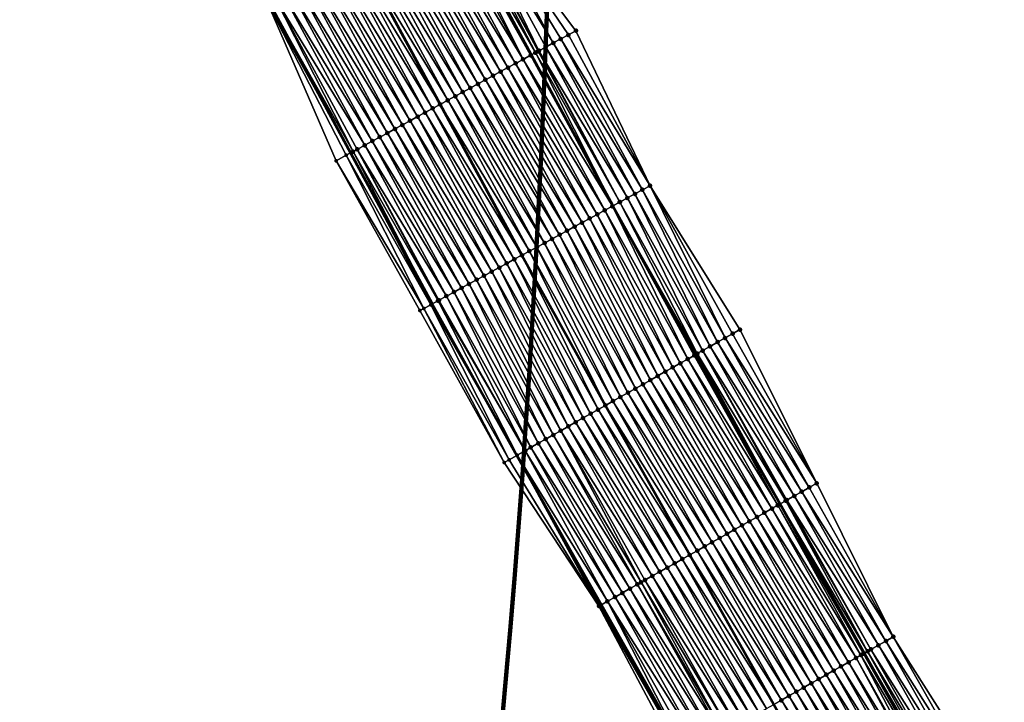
# Model space of a CAD drawing. Header units: feet. Extents: x 2010743 to 2022806, y 818705 to 837694.
# Tile 102 of 256: x 2013756 to 2013871, y 822399 to 822479. Entities that reach past the tile are written whole.
import ezdxf

# ---------------------------------------------------------------- set-up
doc = ezdxf.new("R2010")
doc.units = ezdxf.units.FT
doc.header["$MEASUREMENT"] = 0
for name, color, linetype, lineweight in [('EP_Travel Lane', 172, 'Continuous', 53), ('Notes', 102, 'Continuous', 100), ('Road Shots', 141, 'Continuous', 100), ('STRIPING', 60, 'Continuous', 53)]:
    doc.layers.add(name, color=color, linetype=linetype, lineweight=lineweight)
doc.layers.add('I-77-MM17-21_NB-Surface-Border', color=7, linetype='Continuous')
doc.layers.add('I-77-MM17-21_NB-Surface-TIN', color=7, linetype='Continuous')

msp = doc.modelspace()

# ---------------------------------------------------------------- linework, layer by layer
at = {"layer": 'EP_Travel Lane'}
for points in [[(2013777.75, 822545.37, 280.69), (2013787.22, 822527.68, 280.35), (2013796.64, 822510.04, 280.03), (2013806.04, 822492.46, 279.73), (2013815.53, 822474.86, 279.44), (2013825.02, 822457.26, 279.16), (2013834.7, 822439.95, 278.92), (2013844.55, 822422.54, 278.66), (2013854.37, 822405.14, 278.4), (2013864.17, 822387.7, 278.14), (2013873.96, 822370.26, 277.88), (2013883.84, 822352.96, 277.63), (2013893.8, 822335.62, 277.4), (2013903.77, 822318.3, 277.16), (2013913.8, 822301, 276.9), (2013923.83, 822283.7, 276.65), (2013933.9, 822266.52, 276.4), (2013944.04, 822249.28, 276.17), (2013954.2, 822232.08, 276.01), (2013964.44, 822214.9, 275.74), (2013974.68, 822197.72, 275.54)], [(2013756.62, 822533.91, 281.29), (2013766.02, 822516.36, 281.03), (2013775.43, 822498.72, 280.74), (2013784.92, 822481.01, 280.46), (2013794.44, 822463.43, 280.17), (2013803.97, 822445.84, 279.92), (2013813.85, 822428.19, 279.67), (2013823.71, 822410.79, 279.41), (2013833.57, 822393.37, 279.17), (2013843.41, 822375.96, 278.9), (2013853.24, 822358.55, 278.63), (2013863.22, 822341.11, 278.38), (2013873.18, 822323.77, 278.13), (2013883.17, 822306.41, 277.89), (2013893.2, 822289.11, 277.64), (2013903.23, 822271.81, 277.41), (2013913.4, 822254.45, 277.16), (2013923.53, 822237.21, 276.91), (2013933.68, 822219.96, 276.66), (2013943.85, 822202.74, 276.45), (2013954.01, 822185.51, 276.22)]]:
    msp.add_polyline3d(points, dxfattribs=at)
at = {"layer": 'I-77-MM17-21_NB-Surface-Border', "color": 3, "linetype": 'Continuous', "lineweight": -3}
for points in [[(2013952.09, 822184.38, 276.31), (2013941.68, 822201.46, 276.55), (2013931.64, 822218.75, 276.76), (2013920.97, 822235.71, 277.05), (2013910.94, 822253.01, 277.28), (2013900.43, 822270.19, 277.54), (2013890.33, 822287.45, 277.78), (2013880.22, 822304.7, 278.03), (2013870.53, 822322.24, 278.24), (2013860.62, 822339.61, 278.47), (2013850.88, 822357.21, 278.72), (2013841.87, 822375.09, 278.94), (2013832.79, 822392.93, 279.2), (2013823.42, 822410.63, 279.43), (2013812.36, 822427.35, 279.72), (2013802.52, 822445.06, 279.98), (2013792.77, 822462.52, 280.22), (2013784.79, 822480.94, 280.46), (2013774.39, 822498.16, 280.77), (2013765.54, 822516.1, 281.05), (2013755.88, 822533.51, 281.34)], [(2013787.98, 822528.09, 280.32), (2013799.16, 822511.39, 279.9), (2013808.56, 822493.83, 279.6), (2013820.73, 822477.68, 279.17), (2013829.37, 822459.62, 278.95), (2013839.86, 822442.86, 278.63), (2013848.81, 822424.94, 278.43), (2013857.74, 822407.05, 278.23), (2013868.45, 822390.13, 277.9), (2013879.16, 822373.21, 277.56), (2013889.03, 822355.95, 277.33), (2013898.99, 822338.6, 277.08), (2013909.81, 822321.79, 276.79), (2013919.8, 822304.47, 276.55), (2013929.8, 822287.15, 276.32), (2013939.83, 822270.01, 276.08), (2013949.1, 822252.26, 275.89), (2013959.23, 822235.05, 275.69), (2013968.53, 822217.32, 275.51), (2013978.7, 822200.09, 275.34)]]:
    msp.add_polyline3d(points, dxfattribs=at)
at = {"layer": 'I-77-MM17-21_NB-Surface-TIN', "color": 128, "linetype": 'Continuous', "lineweight": -3}
for points in [[(2013816.02, 822475.13, 279.43), (2013806.8, 822492.88, 279.7), (2013806.04, 822492.46, 279.73)], [(2013816.42, 822475.34, 279.42), (2013807.68, 822493.35, 279.65), (2013806.8, 822492.88, 279.7)], [(2013816.02, 822475.13, 279.43), (2013816.33, 822475.29, 279.42), (2013806.8, 822492.88, 279.7)], [(2013816.33, 822475.29, 279.42), (2013816.42, 822475.34, 279.42), (2013806.8, 822492.88, 279.7)], [(2013818.09, 822476.25, 279.32), (2013808.56, 822493.83, 279.6), (2013807.68, 822493.35, 279.65)], [(2013816.42, 822475.34, 279.42), (2013817.21, 822475.77, 279.38), (2013807.68, 822493.35, 279.65)], [(2013817.21, 822475.77, 279.38), (2013818.09, 822476.25, 279.32), (2013807.68, 822493.35, 279.65)], [(2013818.09, 822476.25, 279.32), (2013818.97, 822476.73, 279.27), (2013808.56, 822493.83, 279.6)], [(2013818.97, 822476.73, 279.27), (2013819.85, 822477.2, 279.22), (2013808.56, 822493.83, 279.6)], [(2013819.85, 822477.2, 279.22), (2013820.73, 822477.68, 279.17), (2013808.56, 822493.83, 279.6)], [(2013814.57, 822474.34, 279.47), (2013805.05, 822491.92, 279.76), (2013804.17, 822491.45, 279.79)], [(2013814.57, 822474.34, 279.47), (2013805.68, 822492.27, 279.74), (2013805.05, 822491.92, 279.76)], [(2013815.45, 822474.82, 279.44), (2013805.93, 822492.4, 279.73), (2013805.68, 822492.27, 279.74)], [(2013814.57, 822474.34, 279.47), (2013815.45, 822474.82, 279.44), (2013805.68, 822492.27, 279.74)], [(2013805.93, 822492.4, 279.73), (2013815.53, 822474.86, 279.44), (2013806.04, 822492.46, 279.73)], [(2013815.45, 822474.82, 279.44), (2013815.53, 822474.86, 279.44), (2013805.93, 822492.4, 279.73)], [(2013816.02, 822475.13, 279.43), (2013806.04, 822492.46, 279.73), (2013815.53, 822474.86, 279.44)], [(2013811.94, 822472.91, 279.57), (2013802.41, 822490.49, 279.85), (2013801.53, 822490.02, 279.88)], [(2013812.81, 822473.39, 279.53), (2013803.29, 822490.97, 279.82), (2013802.41, 822490.49, 279.85)], [(2013811.94, 822472.91, 279.57), (2013812.81, 822473.39, 279.53), (2013802.41, 822490.49, 279.85)], [(2013813.69, 822473.86, 279.5), (2013804.17, 822491.45, 279.79), (2013803.29, 822490.97, 279.82)], [(2013812.81, 822473.39, 279.53), (2013813.69, 822473.86, 279.5), (2013803.29, 822490.97, 279.82)], [(2013813.69, 822473.86, 279.5), (2013814.57, 822474.34, 279.47), (2013804.17, 822491.45, 279.79)], [(2013810.18, 822471.96, 279.63), (2013800.65, 822489.54, 279.91), (2013799.77, 822489.06, 279.94)], [(2013811.06, 822472.43, 279.6), (2013801.53, 822490.02, 279.88), (2013800.65, 822489.54, 279.91)], [(2013810.18, 822471.96, 279.63), (2013811.06, 822472.43, 279.6), (2013800.65, 822489.54, 279.91)], [(2013811.06, 822472.43, 279.6), (2013811.94, 822472.91, 279.57), (2013801.53, 822490.02, 279.88)], [(2013808.42, 822471, 279.69), (2013798.89, 822488.59, 279.97), (2013798.01, 822488.11, 280)], [(2013809.3, 822471.48, 279.66), (2013799.77, 822489.06, 279.94), (2013798.89, 822488.59, 279.97)], [(2013808.42, 822471, 279.69), (2013809.3, 822471.48, 279.66), (2013798.89, 822488.59, 279.97)], [(2013809.3, 822471.48, 279.66), (2013810.18, 822471.96, 279.63), (2013799.77, 822489.06, 279.94)], [(2013805.78, 822469.57, 279.79), (2013796.26, 822487.16, 280.06), (2013795.38, 822486.68, 280.1)], [(2013806.66, 822470.05, 279.76), (2013797.13, 822487.63, 280.03), (2013796.26, 822487.16, 280.06)], [(2013805.78, 822469.57, 279.79), (2013806.66, 822470.05, 279.76), (2013796.26, 822487.16, 280.06)], [(2013807.54, 822470.53, 279.72), (2013798.01, 822488.11, 280), (2013797.13, 822487.63, 280.03)], [(2013806.66, 822470.05, 279.76), (2013807.54, 822470.53, 279.72), (2013797.13, 822487.63, 280.03)], [(2013807.54, 822470.53, 279.72), (2013808.42, 822471, 279.69), (2013798.01, 822488.11, 280)], [(2013804.02, 822468.62, 279.86), (2013794.5, 822486.2, 280.13), (2013793.62, 822485.73, 280.16)], [(2013794.5, 822486.2, 280.13), (2013804.9, 822469.1, 279.83), (2013795.38, 822486.68, 280.1)], [(2013804.02, 822468.62, 279.86), (2013804.9, 822469.1, 279.83), (2013794.5, 822486.2, 280.13)], [(2013805.78, 822469.57, 279.79), (2013795.38, 822486.68, 280.1), (2013804.9, 822469.1, 279.83)], [(2013801.39, 822467.19, 279.95), (2013791.86, 822484.77, 280.22), (2013790.98, 822484.3, 280.25)], [(2013802.27, 822467.67, 279.92), (2013792.74, 822485.25, 280.18), (2013791.86, 822484.77, 280.22)], [(2013801.39, 822467.19, 279.95), (2013802.27, 822467.67, 279.92), (2013791.86, 822484.77, 280.22)], [(2013803.14, 822468.14, 279.89), (2013793.62, 822485.73, 280.16), (2013792.74, 822485.25, 280.18)], [(2013802.27, 822467.67, 279.92), (2013803.14, 822468.14, 279.89), (2013792.74, 822485.25, 280.18)], [(2013803.14, 822468.14, 279.89), (2013804.02, 822468.62, 279.86), (2013793.62, 822485.73, 280.16)], [(2013799.63, 822466.24, 280.01), (2013790.1, 822483.82, 280.27), (2013789.22, 822483.34, 280.3)], [(2013800.51, 822466.71, 279.98), (2013790.98, 822484.3, 280.25), (2013790.1, 822483.82, 280.27)], [(2013799.63, 822466.24, 280.01), (2013800.51, 822466.71, 279.98), (2013790.1, 822483.82, 280.27)], [(2013800.51, 822466.71, 279.98), (2013801.39, 822467.19, 279.95), (2013790.98, 822484.3, 280.25)], [(2013796.99, 822464.81, 280.1), (2013787.46, 822482.39, 280.36), (2013786.59, 822481.91, 280.4)], [(2013797.87, 822465.28, 280.07), (2013788.34, 822482.87, 280.33), (2013787.46, 822482.39, 280.36)], [(2013796.99, 822464.81, 280.1), (2013797.87, 822465.28, 280.07), (2013787.46, 822482.39, 280.36)], [(2013798.75, 822465.76, 280.04), (2013789.22, 822483.34, 280.3), (2013788.34, 822482.87, 280.33)], [(2013797.87, 822465.28, 280.07), (2013798.75, 822465.76, 280.04), (2013788.34, 822482.87, 280.33)], [(2013798.75, 822465.76, 280.04), (2013799.63, 822466.24, 280.01), (2013789.22, 822483.34, 280.3)], [(2013794.75, 822463.59, 280.17), (2013785.71, 822481.44, 280.43), (2013784.92, 822481.01, 280.46)], [(2013796.11, 822464.33, 280.13), (2013786.59, 822481.91, 280.4), (2013785.71, 822481.44, 280.43)], [(2013794.75, 822463.59, 280.17), (2013795.23, 822463.85, 280.15), (2013785.71, 822481.44, 280.43)], [(2013795.23, 822463.85, 280.15), (2013796.11, 822464.33, 280.13), (2013785.71, 822481.44, 280.43)], [(2013796.11, 822464.33, 280.13), (2013796.99, 822464.81, 280.1), (2013786.59, 822481.91, 280.4)], [(2013784.79, 822480.94, 280.46), (2013794.44, 822463.43, 280.17), (2013784.83, 822480.96, 280.46)], [(2013793.96, 822463.16, 280.19), (2013794.44, 822463.43, 280.17), (2013784.79, 822480.94, 280.46)], [(2013793.96, 822463.16, 280.19), (2013784.79, 822480.94, 280.46), (2013792.77, 822462.52, 280.22)], [(2013784.83, 822480.96, 280.46), (2013794.44, 822463.43, 280.17), (2013784.92, 822481.01, 280.46)], [(2013794.75, 822463.59, 280.17), (2013784.92, 822481.01, 280.46), (2013794.44, 822463.43, 280.17)], [(2013828.49, 822459.14, 279), (2013818.97, 822476.73, 279.27), (2013818.09, 822476.25, 279.32)], [(2013829.37, 822459.62, 278.95), (2013819.85, 822477.2, 279.22), (2013818.97, 822476.73, 279.27)], [(2013828.49, 822459.14, 279), (2013829.37, 822459.62, 278.95), (2013818.97, 822476.73, 279.27)], [(2013829.37, 822459.62, 278.95), (2013820.73, 822477.68, 279.17), (2013819.85, 822477.2, 279.22)], [(2013826.74, 822458.19, 279.09), (2013817.21, 822475.77, 279.38), (2013816.42, 822475.34, 279.42)], [(2013827.61, 822458.67, 279.05), (2013818.09, 822476.25, 279.32), (2013817.21, 822475.77, 279.38)], [(2013826.74, 822458.19, 279.09), (2013827.61, 822458.67, 279.05), (2013817.21, 822475.77, 279.38)], [(2013827.61, 822458.67, 279.05), (2013828.49, 822459.14, 279), (2013818.09, 822476.25, 279.32)], [(2013824.98, 822457.23, 279.16), (2013815.45, 822474.82, 279.44), (2013814.57, 822474.34, 279.47)], [(2013815.45, 822474.82, 279.44), (2013825.02, 822457.26, 279.16), (2013815.53, 822474.86, 279.44)], [(2013824.98, 822457.23, 279.16), (2013825.02, 822457.26, 279.16), (2013815.45, 822474.82, 279.44)], [(2013816.02, 822475.13, 279.43), (2013815.53, 822474.86, 279.44), (2013825.02, 822457.26, 279.16)], [(2013825.85, 822457.71, 279.13), (2013816.33, 822475.29, 279.42), (2013816.02, 822475.13, 279.43)], [(2013825.85, 822457.71, 279.13), (2013816.02, 822475.13, 279.43), (2013825.02, 822457.26, 279.16)], [(2013825.86, 822457.71, 279.13), (2013816.42, 822475.34, 279.42), (2013816.33, 822475.29, 279.42)], [(2013825.85, 822457.71, 279.13), (2013825.86, 822457.71, 279.13), (2013816.33, 822475.29, 279.42)], [(2013825.86, 822457.71, 279.13), (2013826.74, 822458.19, 279.09), (2013816.42, 822475.34, 279.42)], [(2013822.34, 822455.8, 279.25), (2013812.81, 822473.39, 279.53), (2013811.94, 822472.91, 279.57)], [(2013823.22, 822456.28, 279.22), (2013813.69, 822473.86, 279.5), (2013812.81, 822473.39, 279.53)], [(2013822.34, 822455.8, 279.25), (2013823.22, 822456.28, 279.22), (2013812.81, 822473.39, 279.53)], [(2013824.1, 822456.76, 279.19), (2013814.57, 822474.34, 279.47), (2013813.69, 822473.86, 279.5)], [(2013823.22, 822456.28, 279.22), (2013824.1, 822456.76, 279.19), (2013813.69, 822473.86, 279.5)], [(2013824.1, 822456.76, 279.19), (2013824.98, 822457.23, 279.16), (2013814.57, 822474.34, 279.47)], [(2013820.58, 822454.85, 279.32), (2013811.06, 822472.43, 279.6), (2013810.18, 822471.96, 279.63)], [(2013821.46, 822455.33, 279.29), (2013811.94, 822472.91, 279.57), (2013811.06, 822472.43, 279.6)], [(2013820.58, 822454.85, 279.32), (2013821.46, 822455.33, 279.29), (2013811.06, 822472.43, 279.6)], [(2013821.46, 822455.33, 279.29), (2013822.34, 822455.8, 279.25), (2013811.94, 822472.91, 279.57)], [(2013817.95, 822453.42, 279.41), (2013808.42, 822471, 279.69), (2013807.54, 822470.53, 279.72)], [(2013818.82, 822453.9, 279.38), (2013809.3, 822471.48, 279.66), (2013808.42, 822471, 279.69)], [(2013817.95, 822453.42, 279.41), (2013818.82, 822453.9, 279.38), (2013808.42, 822471, 279.69)], [(2013819.7, 822454.37, 279.35), (2013810.18, 822471.96, 279.63), (2013809.3, 822471.48, 279.66)], [(2013818.82, 822453.9, 279.38), (2013819.7, 822454.37, 279.35), (2013809.3, 822471.48, 279.66)], [(2013819.7, 822454.37, 279.35), (2013820.58, 822454.85, 279.32), (2013810.18, 822471.96, 279.63)], [(2013816.19, 822452.47, 279.48), (2013806.66, 822470.05, 279.76), (2013805.78, 822469.57, 279.79)], [(2013817.07, 822452.94, 279.45), (2013807.54, 822470.53, 279.72), (2013806.66, 822470.05, 279.76)], [(2013816.19, 822452.47, 279.48), (2013817.07, 822452.94, 279.45), (2013806.66, 822470.05, 279.76)], [(2013817.07, 822452.94, 279.45), (2013817.95, 822453.42, 279.41), (2013807.54, 822470.53, 279.72)], [(2013813.55, 822451.04, 279.58), (2013804.02, 822468.62, 279.86), (2013803.14, 822468.14, 279.89)], [(2013804.02, 822468.62, 279.86), (2013814.43, 822451.51, 279.55), (2013804.9, 822469.1, 279.83)], [(2013813.55, 822451.04, 279.58), (2013814.43, 822451.51, 279.55), (2013804.02, 822468.62, 279.86)], [(2013815.31, 822451.99, 279.51), (2013805.78, 822469.57, 279.79), (2013804.9, 822469.1, 279.83)], [(2013815.31, 822451.99, 279.51), (2013804.9, 822469.1, 279.83), (2013814.43, 822451.51, 279.55)], [(2013815.31, 822451.99, 279.51), (2013816.19, 822452.47, 279.48), (2013805.78, 822469.57, 279.79)], [(2013811.79, 822450.08, 279.64), (2013802.27, 822467.67, 279.92), (2013801.39, 822467.19, 279.95)], [(2013812.67, 822450.56, 279.61), (2013803.14, 822468.14, 279.89), (2013802.27, 822467.67, 279.92)], [(2013811.79, 822450.08, 279.64), (2013812.67, 822450.56, 279.61), (2013802.27, 822467.67, 279.92)], [(2013812.67, 822450.56, 279.61), (2013813.55, 822451.04, 279.58), (2013803.14, 822468.14, 279.89)], [(2013810.03, 822449.13, 279.7), (2013800.51, 822466.71, 279.98), (2013799.63, 822466.24, 280.01)], [(2013810.91, 822449.61, 279.67), (2013801.39, 822467.19, 279.95), (2013800.51, 822466.71, 279.98)], [(2013810.03, 822449.13, 279.7), (2013810.91, 822449.61, 279.67), (2013800.51, 822466.71, 279.98)], [(2013810.91, 822449.61, 279.67), (2013811.79, 822450.08, 279.64), (2013801.39, 822467.19, 279.95)], [(2013807.4, 822447.7, 279.79), (2013797.87, 822465.28, 280.07), (2013796.99, 822464.81, 280.1)], [(2013808.28, 822448.18, 279.76), (2013798.75, 822465.76, 280.04), (2013797.87, 822465.28, 280.07)], [(2013807.4, 822447.7, 279.79), (2013808.28, 822448.18, 279.76), (2013797.87, 822465.28, 280.07)], [(2013809.15, 822448.65, 279.73), (2013799.63, 822466.24, 280.01), (2013798.75, 822465.76, 280.04)], [(2013808.28, 822448.18, 279.76), (2013809.15, 822448.65, 279.73), (2013798.75, 822465.76, 280.04)], [(2013809.15, 822448.65, 279.73), (2013810.03, 822449.13, 279.7), (2013799.63, 822466.24, 280.01)], [(2013805.64, 822446.75, 279.85), (2013796.11, 822464.33, 280.13), (2013795.23, 822463.85, 280.15)], [(2013806.52, 822447.22, 279.82), (2013796.99, 822464.81, 280.1), (2013796.11, 822464.33, 280.13)], [(2013805.64, 822446.75, 279.85), (2013806.52, 822447.22, 279.82), (2013796.11, 822464.33, 280.13)], [(2013806.52, 822447.22, 279.82), (2013807.4, 822447.7, 279.79), (2013796.99, 822464.81, 280.1)], [(2013802.99, 822445.31, 279.96), (2013793.96, 822463.16, 280.19), (2013792.77, 822462.52, 280.22)], [(2013803.81, 822445.75, 279.93), (2013794.44, 822463.43, 280.17), (2013793.96, 822463.16, 280.19)], [(2013802.99, 822445.31, 279.96), (2013803.81, 822445.75, 279.93), (2013793.96, 822463.16, 280.19)], [(2013794.75, 822463.59, 280.17), (2013794.44, 822463.43, 280.17), (2013803.97, 822445.84, 279.92)], [(2013803.81, 822445.75, 279.93), (2013803.97, 822445.84, 279.92), (2013794.44, 822463.43, 280.17)], [(2013804.66, 822446.21, 279.89), (2013795.23, 822463.85, 280.15), (2013794.75, 822463.59, 280.17)], [(2013804.66, 822446.21, 279.89), (2013794.75, 822463.59, 280.17), (2013803.97, 822445.84, 279.92)], [(2013804.66, 822446.21, 279.89), (2013804.76, 822446.27, 279.89), (2013795.23, 822463.85, 280.15)], [(2013804.76, 822446.27, 279.89), (2013805.64, 822446.75, 279.85), (2013795.23, 822463.85, 280.15)], [(2013802.99, 822445.31, 279.96), (2013792.77, 822462.52, 280.22), (2013802.52, 822445.06, 279.98)], [(2013838.12, 822441.88, 278.73), (2013829.37, 822459.62, 278.95), (2013828.49, 822459.14, 279)], [(2013838.12, 822441.88, 278.73), (2013838.99, 822442.37, 278.68), (2013829.37, 822459.62, 278.95)], [(2013838.99, 822442.37, 278.68), (2013839.86, 822442.86, 278.63), (2013829.37, 822459.62, 278.95)], [(2013836.38, 822440.89, 278.84), (2013827.61, 822458.67, 279.05), (2013826.74, 822458.19, 279.09)], [(2013837.25, 822441.39, 278.79), (2013828.49, 822459.14, 279), (2013827.61, 822458.67, 279.05)], [(2013836.38, 822440.89, 278.84), (2013837.25, 822441.39, 278.79), (2013827.61, 822458.67, 279.05)], [(2013837.25, 822441.39, 278.79), (2013838.12, 822441.88, 278.73), (2013828.49, 822459.14, 279)], [(2013833.77, 822439.42, 278.94), (2013824.98, 822457.23, 279.16), (2013824.1, 822456.76, 279.19)], [(2013834.64, 822439.91, 278.92), (2013825.02, 822457.26, 279.16), (2013824.98, 822457.23, 279.16)], [(2013833.77, 822439.42, 278.94), (2013834.52, 822439.85, 278.92), (2013824.98, 822457.23, 279.16)], [(2013834.52, 822439.85, 278.92), (2013834.64, 822439.91, 278.92), (2013824.98, 822457.23, 279.16)], [(2013834.88, 822440.05, 278.91), (2013825.85, 822457.71, 279.13), (2013825.02, 822457.26, 279.16)], [(2013834.88, 822440.05, 278.91), (2013825.02, 822457.26, 279.16), (2013834.7, 822439.95, 278.92)], [(2013834.64, 822439.91, 278.92), (2013834.7, 822439.95, 278.92), (2013825.02, 822457.26, 279.16)], [(2013834.88, 822440.05, 278.91), (2013835.51, 822440.4, 278.88), (2013825.85, 822457.71, 279.13)], [(2013835.51, 822440.4, 278.88), (2013825.86, 822457.71, 279.13), (2013825.85, 822457.71, 279.13)], [(2013835.51, 822440.4, 278.88), (2013826.74, 822458.19, 279.09), (2013825.86, 822457.71, 279.13)], [(2013835.51, 822440.4, 278.88), (2013836.38, 822440.89, 278.84), (2013826.74, 822458.19, 279.09)], [(2013832.02, 822438.44, 279), (2013823.22, 822456.28, 279.22), (2013822.34, 822455.8, 279.25)], [(2013832.89, 822438.93, 278.97), (2013824.1, 822456.76, 279.19), (2013823.22, 822456.28, 279.22)], [(2013832.02, 822438.44, 279), (2013832.89, 822438.93, 278.97), (2013823.22, 822456.28, 279.22)], [(2013832.89, 822438.93, 278.97), (2013833.77, 822439.42, 278.94), (2013824.1, 822456.76, 279.19)], [(2013829.41, 822436.97, 279.09), (2013820.58, 822454.85, 279.32), (2013819.7, 822454.37, 279.35)], [(2013830.28, 822437.46, 279.06), (2013821.46, 822455.33, 279.29), (2013820.58, 822454.85, 279.32)], [(2013829.41, 822436.97, 279.09), (2013830.28, 822437.46, 279.06), (2013820.58, 822454.85, 279.32)], [(2013831.15, 822437.95, 279.03), (2013822.34, 822455.8, 279.25), (2013821.46, 822455.33, 279.29)], [(2013830.28, 822437.46, 279.06), (2013831.15, 822437.95, 279.03), (2013821.46, 822455.33, 279.29)], [(2013831.15, 822437.95, 279.03), (2013832.02, 822438.44, 279), (2013822.34, 822455.8, 279.25)], [(2013827.67, 822435.98, 279.15), (2013818.82, 822453.9, 279.38), (2013817.95, 822453.42, 279.41)], [(2013828.54, 822436.47, 279.12), (2013819.7, 822454.37, 279.35), (2013818.82, 822453.9, 279.38)], [(2013827.67, 822435.98, 279.15), (2013828.54, 822436.47, 279.12), (2013818.82, 822453.9, 279.38)], [(2013828.54, 822436.47, 279.12), (2013829.41, 822436.97, 279.09), (2013819.7, 822454.37, 279.35)], [(2013825.93, 822435, 279.22), (2013817.07, 822452.94, 279.45), (2013816.19, 822452.47, 279.48)], [(2013826.8, 822435.49, 279.19), (2013817.95, 822453.42, 279.41), (2013817.07, 822452.94, 279.45)], [(2013825.93, 822435, 279.22), (2013826.8, 822435.49, 279.19), (2013817.07, 822452.94, 279.45)], [(2013826.8, 822435.49, 279.19), (2013827.67, 822435.98, 279.15), (2013817.95, 822453.42, 279.41)], [(2013823.31, 822433.53, 279.32), (2013814.43, 822451.51, 279.55), (2013813.55, 822451.04, 279.58)], [(2013815.31, 822451.99, 279.51), (2013814.43, 822451.51, 279.55), (2013824.18, 822434.02, 279.29)], [(2013823.31, 822433.53, 279.32), (2013824.18, 822434.02, 279.29), (2013814.43, 822451.51, 279.55)], [(2013825.05, 822434.51, 279.26), (2013816.19, 822452.47, 279.48), (2013815.31, 822451.99, 279.51)], [(2013825.05, 822434.51, 279.26), (2013815.31, 822451.99, 279.51), (2013824.18, 822434.02, 279.29)], [(2013825.05, 822434.51, 279.26), (2013825.93, 822435, 279.22), (2013816.19, 822452.47, 279.48)], [(2013821.57, 822432.55, 279.37), (2013812.67, 822450.56, 279.61), (2013811.79, 822450.08, 279.64)], [(2013822.44, 822433.04, 279.34), (2013813.55, 822451.04, 279.58), (2013812.67, 822450.56, 279.61)], [(2013821.57, 822432.55, 279.37), (2013822.44, 822433.04, 279.34), (2013812.67, 822450.56, 279.61)], [(2013822.44, 822433.04, 279.34), (2013823.31, 822433.53, 279.32), (2013813.55, 822451.04, 279.58)], [(2013818.96, 822431.07, 279.46), (2013810.03, 822449.13, 279.7), (2013809.15, 822448.65, 279.73)], [(2013819.83, 822431.56, 279.43), (2013810.91, 822449.61, 279.67), (2013810.03, 822449.13, 279.7)], [(2013818.96, 822431.07, 279.46), (2013819.83, 822431.56, 279.43), (2013810.03, 822449.13, 279.7)], [(2013820.7, 822432.05, 279.4), (2013811.79, 822450.08, 279.64), (2013810.91, 822449.61, 279.67)], [(2013819.83, 822431.56, 279.43), (2013820.7, 822432.05, 279.4), (2013810.91, 822449.61, 279.67)], [(2013820.7, 822432.05, 279.4), (2013821.57, 822432.55, 279.37), (2013811.79, 822450.08, 279.64)], [(2013817.21, 822430.09, 279.52), (2013808.28, 822448.18, 279.76), (2013807.4, 822447.7, 279.79)], [(2013818.09, 822430.58, 279.48), (2013809.15, 822448.65, 279.73), (2013808.28, 822448.18, 279.76)], [(2013817.21, 822430.09, 279.52), (2013818.09, 822430.58, 279.48), (2013808.28, 822448.18, 279.76)], [(2013818.09, 822430.58, 279.48), (2013818.96, 822431.07, 279.46), (2013809.15, 822448.65, 279.73)], [(2013815.47, 822429.11, 279.59), (2013806.52, 822447.22, 279.82), (2013805.64, 822446.75, 279.85)], [(2013816.34, 822429.6, 279.55), (2013807.4, 822447.7, 279.79), (2013806.52, 822447.22, 279.82)], [(2013815.47, 822429.11, 279.59), (2013816.34, 822429.6, 279.55), (2013806.52, 822447.22, 279.82)], [(2013816.34, 822429.6, 279.55), (2013817.21, 822430.09, 279.52), (2013807.4, 822447.7, 279.79)], [(2013812.96, 822427.69, 279.69), (2013803.81, 822445.75, 279.93), (2013802.99, 822445.31, 279.96)], [(2013803.81, 822445.75, 279.93), (2013813.85, 822428.19, 279.67), (2013803.97, 822445.84, 279.92)], [(2013812.96, 822427.69, 279.69), (2013813.85, 822428.19, 279.67), (2013803.81, 822445.75, 279.93)], [(2013813.87, 822428.2, 279.67), (2013804.66, 822446.21, 279.89), (2013803.97, 822445.84, 279.92)], [(2013813.87, 822428.2, 279.67), (2013803.97, 822445.84, 279.92), (2013813.85, 822428.19, 279.67)], [(2013814.82, 822428.74, 279.62), (2013804.76, 822446.27, 279.89), (2013804.66, 822446.21, 279.89)], [(2013813.87, 822428.2, 279.67), (2013814.82, 822428.74, 279.62), (2013804.66, 822446.21, 279.89)], [(2013814.82, 822428.74, 279.62), (2013805.64, 822446.75, 279.85), (2013804.76, 822446.27, 279.89)], [(2013814.82, 822428.74, 279.62), (2013815.47, 822429.11, 279.59), (2013805.64, 822446.75, 279.85)], [(2013812.36, 822427.35, 279.72), (2013802.99, 822445.31, 279.96), (2013802.52, 822445.06, 279.98)], [(2013812.96, 822427.69, 279.69), (2013802.99, 822445.31, 279.96), (2013812.36, 822427.35, 279.72)], [(2013848.81, 822424.94, 278.43), (2013838.99, 822442.37, 278.68), (2013838.12, 822441.88, 278.73)], [(2013848.81, 822424.94, 278.43), (2013839.86, 822442.86, 278.63), (2013838.99, 822442.37, 278.68)], [(2013847.06, 822423.96, 278.53), (2013837.25, 822441.39, 278.79), (2013836.38, 822440.89, 278.84)], [(2013847.93, 822424.45, 278.48), (2013838.12, 822441.88, 278.73), (2013837.25, 822441.39, 278.79)], [(2013847.06, 822423.96, 278.53), (2013847.93, 822424.45, 278.48), (2013837.25, 822441.39, 278.79)], [(2013847.93, 822424.45, 278.48), (2013848.81, 822424.94, 278.43), (2013838.12, 822441.88, 278.73)], [(2013844.45, 822422.49, 278.66), (2013834.64, 822439.91, 278.92), (2013834.52, 822439.85, 278.92)], [(2013844.45, 822422.49, 278.66), (2013834.7, 822439.95, 278.92), (2013834.64, 822439.91, 278.92)], [(2013834.88, 822440.05, 278.91), (2013834.7, 822439.95, 278.92), (2013844.55, 822422.54, 278.66)], [(2013844.45, 822422.49, 278.66), (2013844.55, 822422.54, 278.66), (2013834.7, 822439.95, 278.92)], [(2013845.19, 822422.91, 278.64), (2013835.51, 822440.4, 278.88), (2013834.88, 822440.05, 278.91)], [(2013845.19, 822422.91, 278.64), (2013834.88, 822440.05, 278.91), (2013844.55, 822422.54, 278.66)], [(2013846.19, 822423.47, 278.58), (2013836.38, 822440.89, 278.84), (2013835.51, 822440.4, 278.88)], [(2013845.19, 822422.91, 278.64), (2013845.32, 822422.98, 278.63), (2013835.51, 822440.4, 278.88)], [(2013845.32, 822422.98, 278.63), (2013846.19, 822423.47, 278.58), (2013835.51, 822440.4, 278.88)], [(2013846.19, 822423.47, 278.58), (2013847.06, 822423.96, 278.53), (2013836.38, 822440.89, 278.84)], [(2013842.71, 822421.5, 278.72), (2013832.89, 822438.93, 278.97), (2013832.02, 822438.44, 279)], [(2013843.58, 822422, 278.69), (2013833.77, 822439.42, 278.94), (2013832.89, 822438.93, 278.97)], [(2013842.71, 822421.5, 278.72), (2013843.58, 822422, 278.69), (2013832.89, 822438.93, 278.97)], [(2013844.26, 822422.38, 278.67), (2013834.52, 822439.85, 278.92), (2013833.77, 822439.42, 278.94)], [(2013843.58, 822422, 278.69), (2013844.26, 822422.38, 278.67), (2013833.77, 822439.42, 278.94)], [(2013844.26, 822422.38, 278.67), (2013844.45, 822422.49, 278.66), (2013834.52, 822439.85, 278.92)], [(2013840.97, 822420.52, 278.78), (2013831.15, 822437.95, 279.03), (2013830.28, 822437.46, 279.06)], [(2013841.84, 822421.01, 278.75), (2013832.02, 822438.44, 279), (2013831.15, 822437.95, 279.03)], [(2013840.97, 822420.52, 278.78), (2013841.84, 822421.01, 278.75), (2013831.15, 822437.95, 279.03)], [(2013841.84, 822421.01, 278.75), (2013842.71, 822421.5, 278.72), (2013832.02, 822438.44, 279)], [(2013838.35, 822419.05, 278.88), (2013828.54, 822436.47, 279.12), (2013827.67, 822435.98, 279.15)], [(2013839.22, 822419.54, 278.85), (2013829.41, 822436.97, 279.09), (2013828.54, 822436.47, 279.12)], [(2013838.35, 822419.05, 278.88), (2013839.22, 822419.54, 278.85), (2013828.54, 822436.47, 279.12)], [(2013840.09, 822420.03, 278.82), (2013830.28, 822437.46, 279.06), (2013829.41, 822436.97, 279.09)], [(2013839.22, 822419.54, 278.85), (2013840.09, 822420.03, 278.82), (2013829.41, 822436.97, 279.09)], [(2013840.09, 822420.03, 278.82), (2013840.97, 822420.52, 278.78), (2013830.28, 822437.46, 279.06)], [(2013836.61, 822418.07, 278.94), (2013826.8, 822435.49, 279.19), (2013825.93, 822435, 279.22)], [(2013837.48, 822418.56, 278.91), (2013827.67, 822435.98, 279.15), (2013826.8, 822435.49, 279.19)], [(2013836.61, 822418.07, 278.94), (2013837.48, 822418.56, 278.91), (2013826.8, 822435.49, 279.19)], [(2013837.48, 822418.56, 278.91), (2013838.35, 822419.05, 278.88), (2013827.67, 822435.98, 279.15)], [(2013834.87, 822417.08, 279), (2013825.05, 822434.51, 279.26), (2013824.18, 822434.02, 279.29)], [(2013835.74, 822417.58, 278.97), (2013825.93, 822435, 279.22), (2013825.05, 822434.51, 279.26)], [(2013834.87, 822417.08, 279), (2013835.74, 822417.58, 278.97), (2013825.05, 822434.51, 279.26)], [(2013835.74, 822417.58, 278.97), (2013836.61, 822418.07, 278.94), (2013825.93, 822435, 279.22)], [(2013832.25, 822415.61, 279.09), (2013822.44, 822433.04, 279.34), (2013821.57, 822432.55, 279.37)], [(2013833.13, 822416.1, 279.06), (2013823.31, 822433.53, 279.32), (2013822.44, 822433.04, 279.34)], [(2013832.25, 822415.61, 279.09), (2013833.13, 822416.1, 279.06), (2013822.44, 822433.04, 279.34)], [(2013823.31, 822433.53, 279.32), (2013834, 822416.59, 279.03), (2013824.18, 822434.02, 279.29)], [(2013833.13, 822416.1, 279.06), (2013834, 822416.59, 279.03), (2013823.31, 822433.53, 279.32)], [(2013834.87, 822417.08, 279), (2013824.18, 822434.02, 279.29), (2013834, 822416.59, 279.03)], [(2013830.51, 822414.63, 279.16), (2013820.7, 822432.05, 279.4), (2013819.83, 822431.56, 279.43)], [(2013831.38, 822415.12, 279.13), (2013821.57, 822432.55, 279.37), (2013820.7, 822432.05, 279.4)], [(2013830.51, 822414.63, 279.16), (2013831.38, 822415.12, 279.13), (2013820.7, 822432.05, 279.4)], [(2013831.38, 822415.12, 279.13), (2013832.25, 822415.61, 279.09), (2013821.57, 822432.55, 279.37)], [(2013828.33, 822413.4, 279.23), (2013818.96, 822431.07, 279.46), (2013818.09, 822430.58, 279.48)], [(2013829.64, 822414.14, 279.19), (2013819.83, 822431.56, 279.43), (2013818.96, 822431.07, 279.46)], [(2013828.33, 822413.4, 279.23), (2013828.77, 822413.65, 279.22), (2013818.96, 822431.07, 279.46)], [(2013828.77, 822413.65, 279.22), (2013829.64, 822414.14, 279.19), (2013818.96, 822431.07, 279.46)], [(2013829.64, 822414.14, 279.19), (2013830.51, 822414.63, 279.16), (2013819.83, 822431.56, 279.43)], [(2013826.16, 822412.17, 279.31), (2013816.34, 822429.6, 279.55), (2013815.47, 822429.11, 279.59)], [(2013827.03, 822412.67, 279.28), (2013817.21, 822430.09, 279.52), (2013816.34, 822429.6, 279.55)], [(2013826.16, 822412.17, 279.31), (2013827.03, 822412.67, 279.28), (2013816.34, 822429.6, 279.55)], [(2013827.9, 822413.16, 279.25), (2013818.09, 822430.58, 279.48), (2013817.21, 822430.09, 279.52)], [(2013827.03, 822412.67, 279.28), (2013827.9, 822413.16, 279.25), (2013817.21, 822430.09, 279.52)], [(2013827.9, 822413.16, 279.25), (2013828.33, 822413.4, 279.23), (2013818.09, 822430.58, 279.48)], [(2013824.41, 822411.19, 279.38), (2013814.82, 822428.74, 279.62), (2013813.87, 822428.2, 279.67)], [(2013825.29, 822411.68, 279.35), (2013815.47, 822429.11, 279.59), (2013814.82, 822428.74, 279.62)], [(2013825.29, 822411.68, 279.35), (2013814.82, 822428.74, 279.62), (2013824.41, 822411.19, 279.38)], [(2013825.29, 822411.68, 279.35), (2013826.16, 822412.17, 279.31), (2013815.47, 822429.11, 279.59)], [(2013812.96, 822427.69, 279.69), (2013812.36, 822427.35, 279.72), (2013823.42, 822410.63, 279.43)], [(2013812.96, 822427.69, 279.69), (2013823.42, 822410.63, 279.43), (2013813.85, 822428.19, 279.67)], [(2013813.87, 822428.2, 279.67), (2013813.85, 822428.19, 279.67), (2013823.71, 822410.79, 279.41)], [(2013823.54, 822410.7, 279.42), (2013823.71, 822410.79, 279.41), (2013813.85, 822428.19, 279.67)], [(2013823.54, 822410.7, 279.42), (2013813.85, 822428.19, 279.67), (2013823.42, 822410.63, 279.43)], [(2013824.41, 822411.19, 279.38), (2013813.87, 822428.2, 279.67), (2013823.71, 822410.79, 279.41)], [(2013856.87, 822406.55, 278.28), (2013847.06, 822423.96, 278.53), (2013846.19, 822423.47, 278.58)], [(2013857.74, 822407.05, 278.23), (2013847.93, 822424.45, 278.48), (2013847.06, 822423.96, 278.53)], [(2013856.87, 822406.55, 278.28), (2013857.74, 822407.05, 278.23), (2013847.06, 822423.96, 278.53)], [(2013857.74, 822407.05, 278.23), (2013848.81, 822424.94, 278.43), (2013847.93, 822424.45, 278.48)], [(2013845.19, 822422.91, 278.64), (2013844.55, 822422.54, 278.66), (2013854.74, 822405.35, 278.39)], [(2013845.19, 822422.91, 278.64), (2013855.13, 822405.57, 278.37), (2013845.32, 822422.98, 278.63)], [(2013845.19, 822422.91, 278.64), (2013854.74, 822405.35, 278.39), (2013855.13, 822405.57, 278.37)], [(2013856, 822406.06, 278.33), (2013846.19, 822423.47, 278.58), (2013845.32, 822422.98, 278.63)], [(2013856, 822406.06, 278.33), (2013845.32, 822422.98, 278.63), (2013855.13, 822405.57, 278.37)], [(2013856, 822406.06, 278.33), (2013856.87, 822406.55, 278.28), (2013846.19, 822423.47, 278.58)], [(2013842.71, 822421.5, 278.72), (2013853.39, 822404.58, 278.43), (2013843.58, 822422, 278.69)], [(2013843.58, 822422, 278.69), (2013853.96, 822404.91, 278.42), (2013844.26, 822422.38, 278.67)], [(2013843.58, 822422, 278.69), (2013853.39, 822404.58, 278.43), (2013853.96, 822404.91, 278.42)], [(2013844.26, 822422.38, 278.67), (2013854.26, 822405.08, 278.41), (2013844.45, 822422.49, 278.66)], [(2013844.26, 822422.38, 278.67), (2013853.96, 822404.91, 278.42), (2013854.26, 822405.08, 278.41)], [(2013844.45, 822422.49, 278.66), (2013854.37, 822405.14, 278.4), (2013844.55, 822422.54, 278.66)], [(2013844.45, 822422.49, 278.66), (2013854.26, 822405.08, 278.41), (2013854.37, 822405.14, 278.4)], [(2013854.74, 822405.35, 278.39), (2013844.55, 822422.54, 278.66), (2013854.37, 822405.14, 278.4)], [(2013840.09, 822420.03, 278.82), (2013850.78, 822403.11, 278.53), (2013840.97, 822420.52, 278.78)], [(2013840.97, 822420.52, 278.78), (2013851.65, 822403.6, 278.49), (2013841.84, 822421.01, 278.75)], [(2013840.97, 822420.52, 278.78), (2013850.78, 822403.11, 278.53), (2013851.65, 822403.6, 278.49)], [(2013841.84, 822421.01, 278.75), (2013852.52, 822404.09, 278.46), (2013842.71, 822421.5, 278.72)], [(2013841.84, 822421.01, 278.75), (2013851.65, 822403.6, 278.49), (2013852.52, 822404.09, 278.46)], [(2013842.71, 822421.5, 278.72), (2013852.52, 822404.09, 278.46), (2013853.39, 822404.58, 278.43)], [(2013838.35, 822419.05, 278.88), (2013849.04, 822402.12, 278.6), (2013839.22, 822419.54, 278.85)], [(2013839.22, 822419.54, 278.85), (2013849.91, 822402.62, 278.56), (2013840.09, 822420.03, 278.82)], [(2013839.22, 822419.54, 278.85), (2013849.04, 822402.12, 278.6), (2013849.91, 822402.62, 278.56)], [(2013840.09, 822420.03, 278.82), (2013849.91, 822402.62, 278.56), (2013850.78, 822403.11, 278.53)], [(2013836.61, 822418.07, 278.94), (2013847.3, 822401.14, 278.65), (2013837.48, 822418.56, 278.91)], [(2013837.48, 822418.56, 278.91), (2013848.17, 822401.63, 278.63), (2013838.35, 822419.05, 278.88)], [(2013837.48, 822418.56, 278.91), (2013847.3, 822401.14, 278.65), (2013848.17, 822401.63, 278.63)], [(2013838.35, 822419.05, 278.88), (2013848.17, 822401.63, 278.63), (2013849.04, 822402.12, 278.6)], [(2013834.87, 822417.08, 279), (2013834, 822416.59, 279.03), (2013844.69, 822399.66, 278.74)], [(2013834.87, 822417.08, 279), (2013845.56, 822400.15, 278.71), (2013835.74, 822417.58, 278.97)], [(2013834.87, 822417.08, 279), (2013844.69, 822399.66, 278.74), (2013845.56, 822400.15, 278.71)], [(2013835.74, 822417.58, 278.97), (2013846.43, 822400.65, 278.68), (2013836.61, 822418.07, 278.94)], [(2013835.74, 822417.58, 278.97), (2013845.56, 822400.15, 278.71), (2013846.43, 822400.65, 278.68)], [(2013836.61, 822418.07, 278.94), (2013846.43, 822400.65, 278.68), (2013847.3, 822401.14, 278.65)], [(2013832.25, 822415.61, 279.09), (2013842.95, 822398.68, 278.81), (2013833.13, 822416.1, 279.06)], [(2013833.13, 822416.1, 279.06), (2013843.82, 822399.17, 278.78), (2013834, 822416.59, 279.03)], [(2013833.13, 822416.1, 279.06), (2013842.95, 822398.68, 278.81), (2013843.82, 822399.17, 278.78)], [(2013844.69, 822399.66, 278.74), (2013834, 822416.59, 279.03), (2013843.82, 822399.17, 278.78)], [(2013830.51, 822414.63, 279.16), (2013841.21, 822397.69, 278.88), (2013831.38, 822415.12, 279.13)], [(2013831.38, 822415.12, 279.13), (2013842.08, 822398.19, 278.84), (2013832.25, 822415.61, 279.09)], [(2013831.38, 822415.12, 279.13), (2013841.21, 822397.69, 278.88), (2013842.08, 822398.19, 278.84)], [(2013832.25, 822415.61, 279.09), (2013842.08, 822398.19, 278.84), (2013842.95, 822398.68, 278.81)], [(2013828.33, 822413.4, 279.23), (2013838.59, 822396.22, 278.98), (2013828.77, 822413.65, 279.22)], [(2013828.77, 822413.65, 279.22), (2013839.47, 822396.71, 278.95), (2013829.64, 822414.14, 279.19)], [(2013828.77, 822413.65, 279.22), (2013838.59, 822396.22, 278.98), (2013839.47, 822396.71, 278.95)], [(2013829.64, 822414.14, 279.19), (2013840.34, 822397.2, 278.91), (2013830.51, 822414.63, 279.16)], [(2013829.64, 822414.14, 279.19), (2013839.47, 822396.71, 278.95), (2013840.34, 822397.2, 278.91)], [(2013830.51, 822414.63, 279.16), (2013840.34, 822397.2, 278.91), (2013841.21, 822397.69, 278.88)], [(2013826.16, 822412.17, 279.31), (2013836.85, 822395.23, 279.04), (2013827.03, 822412.67, 279.28)], [(2013827.03, 822412.67, 279.28), (2013837.72, 822395.72, 279), (2013827.9, 822413.16, 279.25)], [(2013827.03, 822412.67, 279.28), (2013836.85, 822395.23, 279.04), (2013837.72, 822395.72, 279)], [(2013827.9, 822413.16, 279.25), (2013837.96, 822395.85, 279), (2013828.33, 822413.4, 279.23)], [(2013827.9, 822413.16, 279.25), (2013837.72, 822395.72, 279), (2013837.96, 822395.85, 279)], [(2013828.33, 822413.4, 279.23), (2013837.96, 822395.85, 279), (2013838.59, 822396.22, 278.98)], [(2013825.29, 822411.68, 279.35), (2013824.41, 822411.19, 279.38), (2013835.11, 822394.25, 279.11)], [(2013825.29, 822411.68, 279.35), (2013835.98, 822394.74, 279.07), (2013826.16, 822412.17, 279.31)], [(2013825.29, 822411.68, 279.35), (2013835.11, 822394.25, 279.11), (2013835.98, 822394.74, 279.07)], [(2013826.16, 822412.17, 279.31), (2013835.98, 822394.74, 279.07), (2013836.85, 822395.23, 279.04)], [(2013823.54, 822410.7, 279.42), (2013823.42, 822410.63, 279.43), (2013833.37, 822393.26, 279.18)], [(2013823.42, 822410.63, 279.43), (2013832.79, 822392.93, 279.2), (2013833.37, 822393.26, 279.18)], [(2013823.54, 822410.7, 279.42), (2013833.37, 822393.26, 279.18), (2013823.71, 822410.79, 279.41)], [(2013824.41, 822411.19, 279.38), (2013823.71, 822410.79, 279.41), (2013833.57, 822393.37, 279.17)], [(2013833.37, 822393.26, 279.18), (2013833.57, 822393.37, 279.17), (2013823.71, 822410.79, 279.41)], [(2013824.41, 822411.19, 279.38), (2013833.57, 822393.37, 279.17), (2013834.24, 822393.76, 279.14)], [(2013824.41, 822411.19, 279.38), (2013834.24, 822393.76, 279.14), (2013835.11, 822394.25, 279.11)], [(2013867.58, 822389.63, 277.95), (2013857.74, 822407.05, 278.23), (2013856.87, 822406.55, 278.28)], [(2013867.58, 822389.63, 277.95), (2013868.45, 822390.13, 277.9), (2013857.74, 822407.05, 278.23)], [(2013864.97, 822388.16, 278.1), (2013855.13, 822405.57, 278.37), (2013854.74, 822405.35, 278.39)], [(2013865.84, 822388.65, 278.06), (2013856, 822406.06, 278.33), (2013855.13, 822405.57, 278.37)], [(2013864.97, 822388.16, 278.1), (2013865.84, 822388.65, 278.06), (2013855.13, 822405.57, 278.37)], [(2013866.71, 822389.14, 278.01), (2013856.87, 822406.55, 278.28), (2013856, 822406.06, 278.33)], [(2013865.84, 822388.65, 278.06), (2013866.71, 822389.14, 278.01), (2013856, 822406.06, 278.33)], [(2013866.71, 822389.14, 278.01), (2013867.58, 822389.63, 277.95), (2013856.87, 822406.55, 278.28)], [(2013862.98, 822387.03, 278.18), (2013853.39, 822404.58, 278.43), (2013852.52, 822404.09, 278.46)], [(2013863.23, 822387.17, 278.17), (2013853.96, 822404.91, 278.42), (2013853.39, 822404.58, 278.43)], [(2013862.98, 822387.03, 278.18), (2013863.23, 822387.17, 278.17), (2013853.39, 822404.58, 278.43)], [(2013864.1, 822387.66, 278.14), (2013854.26, 822405.08, 278.41), (2013853.96, 822404.91, 278.42)], [(2013863.23, 822387.17, 278.17), (2013864.1, 822387.66, 278.14), (2013853.96, 822404.91, 278.42)], [(2013854.26, 822405.08, 278.41), (2013864.17, 822387.7, 278.14), (2013854.37, 822405.14, 278.4)], [(2013864.1, 822387.66, 278.14), (2013864.17, 822387.7, 278.14), (2013854.26, 822405.08, 278.41)], [(2013864.41, 822387.84, 278.13), (2013854.74, 822405.35, 278.39), (2013854.37, 822405.14, 278.4)], [(2013864.41, 822387.84, 278.13), (2013854.37, 822405.14, 278.4), (2013864.17, 822387.7, 278.14)], [(2013864.41, 822387.84, 278.13), (2013864.97, 822388.16, 278.1), (2013854.74, 822405.35, 278.39)], [(2013861.49, 822386.19, 278.23), (2013851.65, 822403.6, 278.49), (2013850.78, 822403.11, 278.53)], [(2013862.36, 822386.68, 278.2), (2013852.52, 822404.09, 278.46), (2013851.65, 822403.6, 278.49)], [(2013861.49, 822386.19, 278.23), (2013862.36, 822386.68, 278.2), (2013851.65, 822403.6, 278.49)], [(2013862.36, 822386.68, 278.2), (2013862.98, 822387.03, 278.18), (2013852.52, 822404.09, 278.46)], [(2013858.88, 822384.71, 278.32), (2013849.04, 822402.12, 278.6), (2013848.17, 822401.63, 278.63)], [(2013859.75, 822385.2, 278.29), (2013849.91, 822402.62, 278.56), (2013849.04, 822402.12, 278.6)], [(2013858.88, 822384.71, 278.32), (2013859.75, 822385.2, 278.29), (2013849.04, 822402.12, 278.6)], [(2013860.62, 822385.7, 278.26), (2013850.78, 822403.11, 278.53), (2013849.91, 822402.62, 278.56)], [(2013859.75, 822385.2, 278.29), (2013860.62, 822385.7, 278.26), (2013849.91, 822402.62, 278.56)], [(2013860.62, 822385.7, 278.26), (2013861.49, 822386.19, 278.23), (2013850.78, 822403.11, 278.53)], [(2013857.14, 822383.73, 278.38), (2013847.3, 822401.14, 278.65), (2013846.43, 822400.65, 278.68)], [(2013858.01, 822384.22, 278.35), (2013848.17, 822401.63, 278.63), (2013847.3, 822401.14, 278.65)], [(2013857.14, 822383.73, 278.38), (2013858.01, 822384.22, 278.35), (2013847.3, 822401.14, 278.65)], [(2013858.01, 822384.22, 278.35), (2013858.88, 822384.71, 278.32), (2013848.17, 822401.63, 278.63)], [(2013855.39, 822382.74, 278.44), (2013845.56, 822400.15, 278.71), (2013844.69, 822399.66, 278.74)], [(2013856.26, 822383.23, 278.41), (2013846.43, 822400.65, 278.68), (2013845.56, 822400.15, 278.71)], [(2013855.39, 822382.74, 278.44), (2013856.26, 822383.23, 278.41), (2013845.56, 822400.15, 278.71)], [(2013856.26, 822383.23, 278.41), (2013857.14, 822383.73, 278.38), (2013846.43, 822400.65, 278.68)], [(2013854.52, 822382.25, 278.47), (2013844.69, 822399.66, 278.74), (2013843.82, 822399.17, 278.78)], [(2013855.39, 822382.74, 278.44), (2013844.69, 822399.66, 278.74), (2013854.52, 822382.25, 278.47)]]:
    msp.add_3dface(points, dxfattribs=at)
at = {"layer": 'Notes'}
msp.add_arc((2012399.33, 822527.98), 1418.83, 345.56615, 1.27872, dxfattribs=at)
at = {"layer": 'Road Shots', "lineweight": 100}
for p in [(2013818.97, 822476.73, 279.27), (2013819.85, 822477.2, 279.22), (2013820.73, 822477.68, 279.17), (2013817.21, 822475.77, 279.38), (2013818.09, 822476.25, 279.32), (2013815.45, 822474.82, 279.44), (2013816.02, 822475.13, 279.43), (2013816.33, 822475.29, 279.42), (2013816.42, 822475.34, 279.42), (2013812.81, 822473.39, 279.53), (2013813.69, 822473.86, 279.5), (2013814.57, 822474.34, 279.47), (2013811.06, 822472.43, 279.6), (2013811.94, 822472.91, 279.57), (2013808.42, 822471, 279.69), (2013809.3, 822471.48, 279.66), (2013810.18, 822471.96, 279.63), (2013806.66, 822470.05, 279.76), (2013807.54, 822470.53, 279.72), (2013804.02, 822468.62, 279.86), (2013804.9, 822469.1, 279.83), (2013805.78, 822469.57, 279.79), (2013802.27, 822467.67, 279.92), (2013803.14, 822468.14, 279.89), (2013800.51, 822466.71, 279.98), (2013801.39, 822467.19, 279.95), (2013797.87, 822465.28, 280.07), (2013798.75, 822465.76, 280.04), (2013799.63, 822466.24, 280.01), (2013796.11, 822464.33, 280.13), (2013796.99, 822464.81, 280.1), (2013794.75, 822463.59, 280.17), (2013794.75, 822463.59, 280.17), (2013795.23, 822463.85, 280.15), (2013829.37, 822459.62, 278.95), (2013827.61, 822458.67, 279.05), (2013828.49, 822459.14, 279), (2013824.98, 822457.23, 279.16), (2013825.85, 822457.71, 279.13), (2013825.86, 822457.71, 279.13), (2013826.74, 822458.19, 279.09), (2013823.22, 822456.28, 279.22), (2013824.1, 822456.76, 279.19), (2013820.58, 822454.85, 279.32), (2013821.46, 822455.33, 279.29), (2013822.34, 822455.8, 279.25), (2013818.82, 822453.9, 279.38), (2013819.7, 822454.37, 279.35), (2013817.07, 822452.94, 279.45), (2013817.95, 822453.42, 279.41), (2013814.43, 822451.51, 279.55), (2013815.31, 822451.99, 279.51), (2013816.19, 822452.47, 279.48), (2013812.67, 822450.56, 279.61), (2013813.55, 822451.04, 279.58), (2013810.03, 822449.13, 279.7), (2013810.91, 822449.61, 279.67), (2013811.79, 822450.08, 279.64), (2013808.28, 822448.18, 279.76), (2013809.15, 822448.65, 279.73), (2013806.52, 822447.22, 279.82), (2013807.4, 822447.7, 279.79), (2013804.66, 822446.21, 279.89), (2013804.76, 822446.27, 279.89), (2013805.64, 822446.75, 279.85), (2013838.99, 822442.37, 278.68), (2013839.86, 822442.86, 278.63), (2013837.25, 822441.39, 278.79), (2013838.12, 822441.88, 278.73), (2013834.64, 822439.91, 278.92), (2013834.88, 822440.05, 278.91), (2013835.51, 822440.4, 278.88), (2013836.38, 822440.89, 278.84), (2013832.89, 822438.93, 278.97), (2013833.77, 822439.42, 278.94), (2013834.52, 822439.85, 278.92), (2013831.15, 822437.95, 279.03), (2013832.02, 822438.44, 279), (2013828.54, 822436.47, 279.12), (2013829.41, 822436.97, 279.09), (2013830.28, 822437.46, 279.06), (2013826.8, 822435.49, 279.19), (2013827.67, 822435.98, 279.15), (2013825.05, 822434.51, 279.26), (2013825.93, 822435, 279.22), (2013822.44, 822433.04, 279.34), (2013823.31, 822433.53, 279.32), (2013824.18, 822434.02, 279.29), (2013820.7, 822432.05, 279.4), (2013821.57, 822432.55, 279.37), (2013818.96, 822431.07, 279.46), (2013819.83, 822431.56, 279.43), (2013816.34, 822429.6, 279.55), (2013817.21, 822430.09, 279.52), (2013818.09, 822430.58, 279.48), (2013814.82, 822428.74, 279.62), (2013815.47, 822429.11, 279.59), (2013847.06, 822423.96, 278.53), (2013847.93, 822424.45, 278.48), (2013848.81, 822424.94, 278.43), (2013845.19, 822422.91, 278.64), (2013845.32, 822422.98, 278.63), (2013846.19, 822423.47, 278.58), (2013843.58, 822422, 278.69), (2013844.26, 822422.38, 278.67), (2013844.45, 822422.49, 278.66), (2013840.97, 822420.52, 278.78), (2013841.84, 822421.01, 278.75), (2013842.71, 822421.5, 278.72), (2013839.22, 822419.54, 278.85), (2013840.09, 822420.03, 278.82), (2013837.48, 822418.56, 278.91), (2013838.35, 822419.05, 278.88), (2013834.87, 822417.08, 279), (2013835.74, 822417.58, 278.97), (2013836.61, 822418.07, 278.94), (2013833.13, 822416.1, 279.06), (2013834, 822416.59, 279.03), (2013831.38, 822415.12, 279.13), (2013832.25, 822415.61, 279.09), (2013828.77, 822413.65, 279.22), (2013829.64, 822414.14, 279.19), (2013830.51, 822414.63, 279.16), (2013827.03, 822412.67, 279.28), (2013827.9, 822413.16, 279.25), (2013828.33, 822413.4, 279.23), (2013825.29, 822411.68, 279.35), (2013826.16, 822412.17, 279.31), (2013823.42, 822410.63, 279.43), (2013823.54, 822410.7, 279.42), (2013824.41, 822411.19, 279.38), (2013857.74, 822407.05, 278.23), (2013855.13, 822405.57, 278.37), (2013856, 822406.06, 278.33), (2013856.87, 822406.55, 278.28), (2013853.39, 822404.58, 278.43), (2013853.96, 822404.91, 278.42), (2013854.26, 822405.08, 278.41), (2013854.74, 822405.35, 278.39), (2013851.65, 822403.6, 278.49), (2013852.52, 822404.09, 278.46), (2013849.04, 822402.12, 278.6), (2013849.91, 822402.62, 278.56), (2013850.78, 822403.11, 278.53), (2013847.3, 822401.14, 278.65), (2013848.17, 822401.63, 278.63), (2013845.56, 822400.15, 278.71), (2013846.43, 822400.65, 278.68), (2013844.69, 822399.66, 278.74)]:
    msp.add_point(p, dxfattribs=at)
at = {"layer": 'Road Shots', "lineweight": 70}
for p in [(2013793.96, 822463.16, 280.19), (2013792.77, 822462.52, 280.22), (2013803.81, 822445.75, 279.93), (2013802.52, 822445.06, 279.98), (2013802.99, 822445.31, 279.96), (2013812.36, 822427.35, 279.72), (2013812.96, 822427.69, 279.69), (2013813.87, 822428.2, 279.67)]:
    msp.add_point(p, dxfattribs=at)
at = {"layer": 'STRIPING'}
msp.add_polyline3d([(2013767.08, 822539.58, 281.01), (2013776.52, 822521.97, 280.69), (2013785.93, 822504.32, 280.39), (2013795.38, 822486.68, 280.1), (2013804.9, 822469.1, 279.83), (2013814.43, 822451.51, 279.55), (2013824.18, 822434.02, 279.29), (2013834, 822416.59, 279.03), (2013843.82, 822399.17, 278.78), (2013853.65, 822381.76, 278.51), (2013863.49, 822364.35, 278.26), (2013873.43, 822346.97, 278.01), (2013883.39, 822329.63, 277.77), (2013893.36, 822312.29, 277.52), (2013903.35, 822294.97, 277.28), (2013913.34, 822277.65, 277.02), (2013923.45, 822260.37, 276.78), (2013933.59, 822243.13, 276.53), (2013943.73, 822225.89, 276.31), (2013953.89, 822208.67, 276.08), (2013964.06, 822191.45, 275.87)], dxfattribs=at)

doc.saveas('drawing.dxf')
